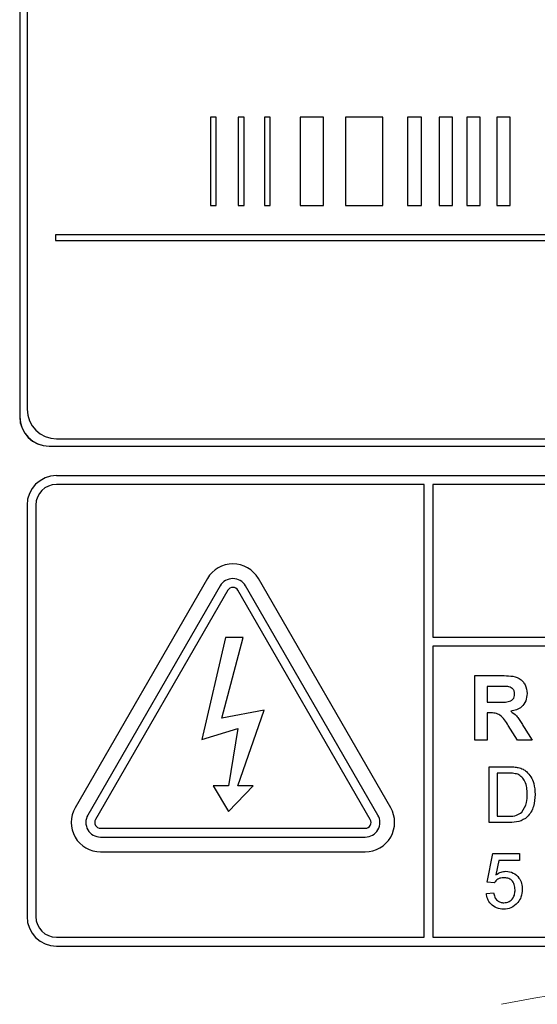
# Model space of a CAD drawing. Header units: millimetres. Extents: x 5 to 418, y 2 to 292.
# Tile 31 of 87: x 106.81 to 109.74, y 190.14 to 195.72. Entities that reach past the tile are written whole.
import ezdxf

# ---------------------------------------------------------------- set-up
doc = ezdxf.new("R2010")
doc.units = ezdxf.units.MM

msp = doc.modelspace()

# ---------------------------------------------------------------- linework, layer by layer
at = {"color": 7, "linetype": 'Continuous', "lineweight": 25}
for p, q in [((106.8067, 200.2221), (106.8067, 193.4721)), ((106.8079, 200.2221), (106.8079, 193.4721)), ((106.8496, 200.1816), (106.8496, 193.5149)), ((107.9205, 195.171), (107.8872, 195.171)), ((107.8872, 195.171), (107.8872, 194.671)), ((107.9205, 194.671), (107.9205, 195.171)), ((108.0791, 195.171), (108.0458, 195.171)), ((108.0458, 195.171), (108.0458, 194.671)), ((108.0791, 194.671), (108.0791, 195.171)), ((108.2266, 195.171), (108.1933, 195.171)), ((108.1933, 195.171), (108.1933, 194.671)), ((108.2266, 194.671), (108.2266, 195.171)), ((108.5282, 195.171), (108.3966, 195.171)), ((108.3966, 195.171), (108.3966, 194.671)), ((108.5282, 194.671), (108.5282, 195.171)), ((108.865, 195.171), (108.6537, 195.171)), ((108.6537, 195.171), (108.6537, 194.671)), ((108.865, 194.671), (108.865, 195.171)), ((109.0842, 195.171), (109.0045, 195.171)), ((109.0045, 195.171), (109.0045, 194.671)), ((109.0842, 194.671), (109.0842, 195.171)), ((109.2601, 195.171), (109.1838, 195.171)), ((109.1838, 195.171), (109.1838, 194.671)), ((109.2601, 194.671), (109.2601, 195.171)), ((109.4172, 195.171), (109.3408, 195.171)), ((109.3408, 195.171), (109.3408, 194.671)), ((109.4172, 194.671), (109.4172, 195.171)), ((109.5103, 195.171), (109.5103, 194.671)), ((109.5866, 195.171), (109.5103, 195.171)), ((109.5866, 194.671), (109.5866, 195.171)), ((107.8872, 194.671), (107.9205, 194.671)), ((108.0458, 194.671), (108.0791, 194.671)), ((108.1933, 194.671), (108.2266, 194.671)), ((108.3966, 194.671), (108.5282, 194.671)), ((108.6537, 194.671), (108.865, 194.671)), ((109.0045, 194.671), (109.0842, 194.671)), ((109.1838, 194.671), (109.2601, 194.671)), ((109.3408, 194.671), (109.4172, 194.671)), ((109.5103, 194.671), (109.5866, 194.671)), ((115.1985, 194.5044), (107.0095, 194.5044)), ((107.0095, 194.5044), (107.0095, 194.471)), ((107.0095, 194.471), (115.1985, 194.471)), ((106.9734, 193.3066), (115.3901, 193.3066)), ((106.9734, 193.3054), (115.3901, 193.3054)), ((107.0162, 193.3482), (115.3496, 193.3482)), ((115.3484, 193.1387), (107.0151, 193.1387)), ((109.0984, 193.0887), (107.0151, 193.0887)), ((109.0984, 190.5221), (109.0984, 193.0887)), ((115.3484, 193.0887), (109.1484, 193.0887)), ((109.1484, 193.0887), (109.1484, 192.2222)), ((106.8484, 192.9721), (106.8484, 190.6387)), ((106.8984, 192.9721), (106.8984, 190.6387)), ((107.8707, 192.5554), (107.1207, 191.2564)), ((108.9094, 191.2564), (108.1594, 192.5554)), ((107.9429, 192.5137), (107.1929, 191.2147)), ((107.9862, 192.4887), (107.2362, 191.1897)), ((108.7939, 191.1897), (108.0439, 192.4887)), ((108.8372, 191.2147), (108.0872, 192.5137)), ((107.9734, 192.2221), (107.8398, 191.6422)), ((107.9523, 191.7647), (108.0726, 192.2221)), ((108.0726, 192.2221), (107.9734, 192.2221)), ((109.1484, 192.2222), (115.4651, 192.2222)), ((115.4651, 192.1722), (109.1484, 192.1722)), ((109.1484, 192.1722), (109.1484, 190.5221)), ((109.386, 191.6387), (109.386, 192.0054)), ((109.386, 192.0054), (109.5399, 192.0054)), ((109.5164, 191.9443), (109.4565, 191.9443)), ((109.4565, 191.9443), (109.4565, 191.855)), ((109.4565, 191.855), (109.5133, 191.855)), ((108.1924, 191.8098), (107.9523, 191.7647)), ((108.0439, 191.3796), (108.1924, 191.8098)), ((109.4723, 191.7939), (109.4565, 191.7939)), ((109.4565, 191.7939), (109.4565, 191.6387)), ((107.8398, 191.6422), (108.0439, 191.7047)), ((108.0439, 191.7047), (107.9893, 191.3796)), ((109.6279, 191.6387), (109.5758, 191.722)), ((109.6659, 191.7113), (109.7104, 191.6387)), ((109.4565, 191.6387), (109.386, 191.6387)), ((109.7104, 191.6387), (109.6279, 191.6387)), ((109.4683, 191.1721), (109.4683, 191.4887)), ((109.4683, 191.4887), (109.5765, 191.4887)), ((109.5129, 191.4522), (109.5129, 191.2086)), ((109.5771, 191.4522), (109.5129, 191.4522)), ((107.9893, 191.3796), (107.9032, 191.3796)), ((107.9032, 191.3796), (107.9893, 191.2346)), ((107.9893, 191.2346), (108.13, 191.3796)), ((108.13, 191.3796), (108.0439, 191.3796)), ((109.5129, 191.2086), (109.5782, 191.2086)), ((107.2651, 191.1397), (108.7651, 191.1397)), ((109.5817, 191.1721), (109.4683, 191.1721)), ((107.2651, 191.0897), (108.7651, 191.0897)), ((107.2651, 191.0064), (108.7651, 191.0064)), ((109.4561, 190.8351), (109.4886, 190.9975)), ((109.4886, 190.9975), (109.6388, 190.9975)), ((109.6388, 190.9975), (109.6388, 190.9569)), ((109.5217, 190.9569), (109.5056, 190.8749)), ((109.6388, 190.9569), (109.5217, 190.9569)), ((109.4967, 190.831), (109.4561, 190.8351)), ((109.452, 190.7701), (109.4926, 190.7742)), ((107.0151, 190.5221), (109.0984, 190.5221)), ((109.1484, 190.5221), (115.3484, 190.5221)), ((107.0151, 190.4721), (115.3484, 190.4721))]:
    msp.add_line(p, q, dxfattribs=at)
at = {"color": 7, "linetype": 'Continuous', "lineweight": 18}
for p, q in [((106.8079, 193.4721), (106.8067, 193.4721)), ((106.9734, 193.3066), (106.9734, 193.3054))]:
    msp.add_line(p, q, dxfattribs=at)
at = {"color": 7, "linetype": 'Continuous', "lineweight": 25}
for centre, radius, start, end in [((106.9734, 193.4721), 0.1667, 180, 270), ((106.9734, 193.4721), 0.1655, 180, 270), ((107.0162, 193.5149), 0.1667, 180, 270), ((107.0151, 192.9721), 0.1667, 90, 180), ((107.0151, 192.9721), 0.1167, 90, 180), ((108.0151, 192.4721), 0.1667, 30, 150), ((108.0151, 192.4721), 0.0833, 30, 150), ((108.0151, 192.4721), 0.0333, 30, 150), ((107.2651, 191.173), 0.1667, 150, 270), ((108.7651, 191.173), 0.1667, 270, 30), ((107.2651, 191.173), 0.0833, 150, 270), ((107.2651, 191.173), 0.0333, 150, 270), ((108.7651, 191.173), 0.0833, 270, 30), ((108.7651, 191.173), 0.0333, 270, 30), ((107.0151, 190.6387), 0.1667, 180, 270), ((107.0151, 190.6387), 0.1167, 180, 270)]:
    msp.add_arc(centre, radius, start, end, dxfattribs=at)
at = {"color": 7, "linetype": 'Continuous', "lineweight": 18}
msp.add_arc((111.1817, 181.8054), 8.4971, 78.83718, 101.16282, dxfattribs=at)
at = {"color": 7, "linetype": 'Continuous', "lineweight": 25}
for points, knots in [([(109.5399, 192.0054), (109.5565, 192.0051), (109.5897, 192.0046), (109.6322, 191.9958), (109.658, 191.9739), (109.6771, 191.9459), (109.6802, 191.9206), (109.6821, 191.9038)], [0, 0, 0, 0, 0.251138, 0.500538, 0.625743, 0.751054, 1, 1, 1, 1]), ([(109.5725, 191.9431), (109.562, 191.9436), (109.5434, 191.9444), (109.5247, 191.9443), (109.5164, 191.9443)], [0, 0, 0, 0, 0.559921, 1, 1, 1, 1]), ([(109.6116, 191.9006), (109.6111, 191.9066), (109.6102, 191.9185), (109.5968, 191.9366), (109.5817, 191.9406), (109.5725, 191.9431)], [0, 0, 0, 0, 0.281084, 0.561281, 1, 1, 1, 1]), ([(109.5133, 191.855), (109.534, 191.8543), (109.56, 191.8534), (109.5902, 191.8614), (109.6028, 191.8711), (109.6106, 191.885), (109.6113, 191.8954), (109.6116, 191.9006)], [0, 0, 0, 0, 0.500908, 0.625718, 0.750365, 0.875021, 1, 1, 1, 1]), ([(109.6821, 191.9038), (109.6809, 191.8897), (109.6785, 191.8614), (109.6547, 191.828), (109.6228, 191.8095), (109.6011, 191.8052), (109.5902, 191.803)], [0, 0, 0, 0, 0.279943, 0.558974, 0.779184, 1, 1, 1, 1]), ([(109.5902, 191.803), (109.6014, 191.795), (109.6198, 191.7819), (109.6386, 191.7566), (109.6528, 191.7343), (109.6615, 191.719), (109.6659, 191.7113)], [0, 0, 0, 0, 0.339561, 0.5595734, 0.7797778, 1, 1, 1, 1]), ([(109.5758, 191.722), (109.5626, 191.7442), (109.5442, 191.7751), (109.502, 191.7942), (109.4822, 191.794), (109.4723, 191.7939)], [0, 0, 0, 0, 0.560986, 0.779305, 1, 1, 1, 1]), ([(109.5765, 191.4887), (109.5871, 191.4887), (109.6058, 191.4886), (109.6244, 191.4855), (109.6325, 191.4842)], [0, 0, 0, 0, 0.560174, 1, 1, 1, 1]), ([(109.6325, 191.4842), (109.6419, 191.4815), (109.6586, 191.4767), (109.6725, 191.4662), (109.6785, 191.4615)], [0, 0, 0, 0, 0.559847, 1, 1, 1, 1]), ([(109.6785, 191.4615), (109.6879, 191.4519), (109.7065, 191.4326), (109.7245, 191.3874), (109.7267, 191.3531), (109.7281, 191.3321)], [0, 0, 0, 0, 0.279769, 0.559929, 1, 1, 1, 1]), ([(109.6294, 191.4457), (109.6198, 191.448), (109.6026, 191.4522), (109.5849, 191.4522), (109.5771, 191.4522)], [0, 0, 0, 0, 0.559255, 1, 1, 1, 1]), ([(109.6834, 191.3328), (109.682, 191.3579), (109.68, 191.393), (109.6547, 191.4308), (109.6379, 191.4407), (109.6294, 191.4457)], [0, 0, 0, 0, 0.55915, 0.78004, 1, 1, 1, 1]), ([(109.7281, 191.3321), (109.7265, 191.309), (109.7233, 191.2629), (109.6911, 191.2033), (109.6364, 191.1743), (109.6, 191.1728), (109.5817, 191.1721)], [0, 0, 0, 0, 0.28084, 0.559952, 0.779068, 1, 1, 1, 1]), ([(109.653, 191.231), (109.6636, 191.2486), (109.6826, 191.28), (109.6832, 191.3166), (109.6834, 191.3328)], [0, 0, 0, 0, 0.5574522, 1, 1, 1, 1]), ([(109.5782, 191.2086), (109.5936, 191.2086), (109.6209, 191.2087), (109.6432, 191.2242), (109.653, 191.231)], [0, 0, 0, 0, 0.561861, 1, 1, 1, 1]), ([(109.5509, 190.8595), (109.5449, 190.8592), (109.5329, 190.8586), (109.5127, 190.8503), (109.5027, 190.8383), (109.4967, 190.831)], [0, 0, 0, 0, 0.280925, 0.561161, 1, 1, 1, 1]), ([(109.5056, 190.8749), (109.5152, 190.8815), (109.5324, 190.8932), (109.553, 190.8952), (109.5621, 190.896)], [0, 0, 0, 0, 0.559939, 1, 1, 1, 1]), ([(109.6144, 190.7911), (109.6138, 190.801), (109.6125, 190.8208), (109.5975, 190.8457), (109.5743, 190.8581), (109.5587, 190.859), (109.5509, 190.8595)], [0, 0, 0, 0, 0.280653, 0.559595, 0.77929, 1, 1, 1, 1]), ([(109.5621, 190.896), (109.5766, 190.8941), (109.6056, 190.8903), (109.6363, 190.8614), (109.6528, 190.8276), (109.6543, 190.8049), (109.655, 190.7935)], [0, 0, 0, 0, 0.27917, 0.558797, 0.779169, 1, 1, 1, 1]), ([(109.5507, 190.7174), (109.5611, 190.7184), (109.5818, 190.7206), (109.6032, 190.7421), (109.6131, 190.7668), (109.614, 190.783), (109.6144, 190.7911)], [0, 0, 0, 0, 0.2795388, 0.5582516, 0.7788844, 1, 1, 1, 1]), ([(109.655, 190.7935), (109.6539, 190.7784), (109.6519, 190.7516), (109.6372, 190.7291), (109.6308, 190.7193)], [0, 0, 0, 0, 0.559726, 1, 1, 1, 1]), ([(109.5504, 190.6808), (109.5366, 190.682), (109.5089, 190.6842), (109.4764, 190.7075), (109.4572, 190.7379), (109.4538, 190.7594), (109.452, 190.7701)], [0, 0, 0, 0, 0.28007, 0.559249, 0.779432, 1, 1, 1, 1]), ([(109.4926, 190.7742), (109.4943, 190.7659), (109.4977, 190.7495), (109.5113, 190.7294), (109.5308, 190.7187), (109.544, 190.7178), (109.5507, 190.7174)], [0, 0, 0, 0, 0.280714, 0.559926, 0.779622, 1, 1, 1, 1]), ([(109.6308, 190.7193), (109.6182, 190.7067), (109.5957, 190.6843), (109.5643, 190.6819), (109.5504, 190.6808)], [0, 0, 0, 0, 0.558485, 1, 1, 1, 1])]:
    msp.add_open_spline(points, degree=3, knots=knots, dxfattribs=at)

doc.saveas('drawing.dxf')
